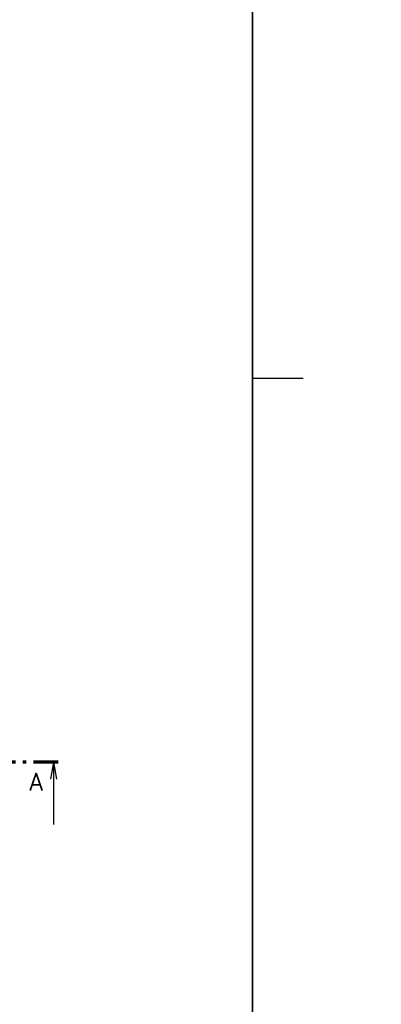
# Model space of a CAD drawing. Header units: millimetres. Extents: x -637441 to -130928, y -380379 to -53767.
# Tile 27 of 256: x -538700 to -524232, y -289517 to -250081. Entities that reach past the tile are written whole.
import ezdxf

# ---------------------------------------------------------------- set-up
doc = ezdxf.new("R2010")
doc.units = ezdxf.units.MM
doc.header["$LTSCALE"] = 10
doc.layers.add('CKKOTY', color=7, linetype='Continuous', lineweight=25)
doc.layers.add('CKSYMBOLY', color=7, linetype='Continuous', lineweight=25)
doc.styles.get("Standard").update_dxf_attribs({"font": 'simplex.shx', "width": 0.8})

# ---------------------------------------------------------------- blocks, each defined once
blk = doc.blocks.new('rez1_dl')
for q in [(-0.122, -0.689), (0, -2.5), (0.122, -0.689)]:
    blk.add_line((0, 0), q)
at = {"const_width": 0.14}
for points in [[(-0.196, 0), (0.804, 0)], [(1.084, 0), (1.224, 0)], [(1.504, 0), (2.504, 0)]]:
    blk.add_lwpolyline(points, dxfattribs=at)
blk.add_attdef('A', (0.397, -0.451), '', height=0.7, rotation=270)
blk.add_attdef('A', (0.422, -1.145), '', height=0.7)

msp = doc.modelspace()

# ---------------------------------------------------------------- linework, layer by layer
at = {"layer": 'CKKOTY', "color": 7}
msp.add_line((-529386.051, -264441.55), (-527364.081, -264441.55), dxfattribs=at)
for points in [[(-623886.051, -219891.55), (-529386.051, -219891.55), (-529386.051, -308991.55), (-623886.051, -308991.55)], [(-529386.051, -219891.55), (-434886.051, -219891.55), (-434886.051, -308991.55), (-529386.051, -308991.55)]]:
    msp.add_lwpolyline(points, close=True, dxfattribs=at)

# ---------------------------------------------------------------- block references
at = {"layer": 'CKSYMBOLY'}
ref = msp.add_blockref('rez1_dl', (-537351.944, -279814.374), dxfattribs=dict(at, xscale=-1000, yscale=1000, zscale=1000, rotation=359.9999999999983))
ref.add_attrib('A', 'A', (-538306.881, -280958.962), dxfattribs={"layer": '0', "height": 700, "rotation": 360})

doc.saveas('drawing.dxf')
